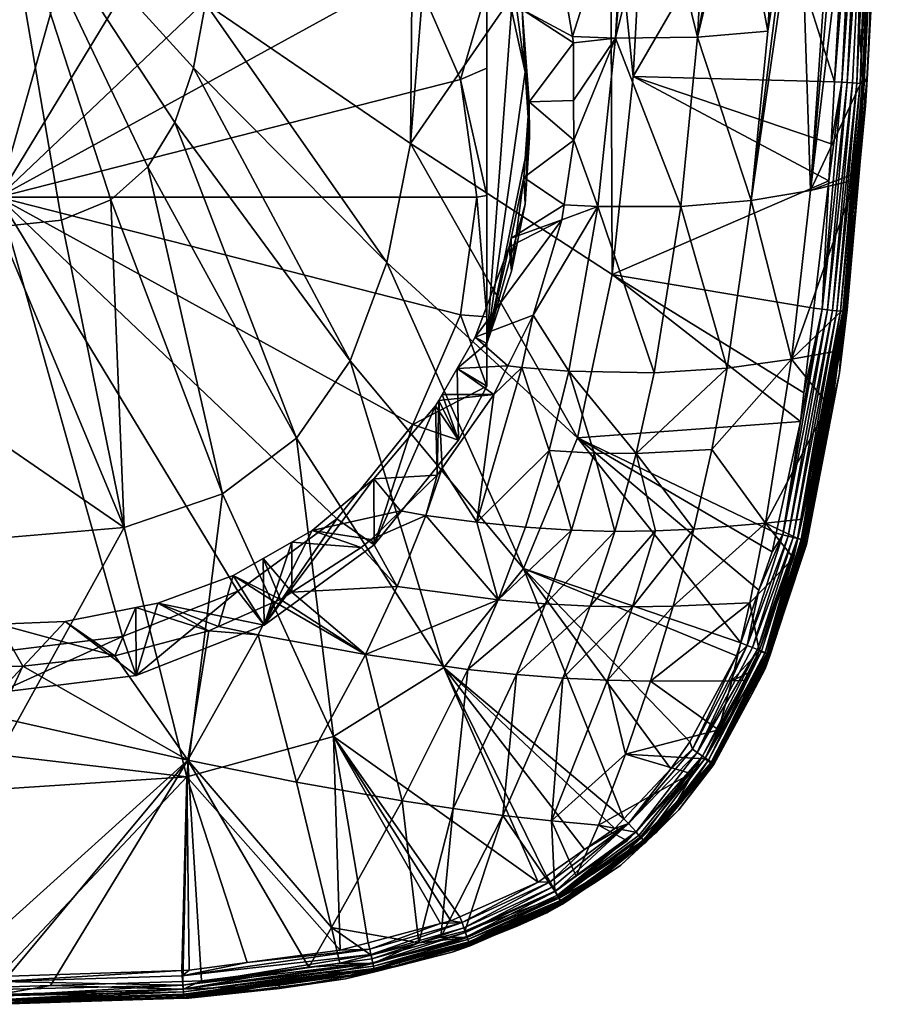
# Model space of a CAD drawing. Extents: x -0.027 to 0.149, y -0.136 to 0.027.
# Tile 4 of 256: x 0.001 to 0.02, y -0.136 to -0.114. Entities that reach past the tile are written whole.
import ezdxf

# ---------------------------------------------------------------- set-up
doc = ezdxf.new("R2010")
doc.units = 0
doc.layers.add('mesh', color=7, linetype='CONTINUOUS')

msp = doc.modelspace()

# ---------------------------------------------------------------- meshes
at = {"layer": 'mesh'}
mesh = msp.add_polyface(dxfattribs=at)
corners = [(0.010336, -0.109487, 0.116988), (0.011377, -0.109178, 0.117088), (0.010115, -0.109144, 0.116842), (0.011538, -0.109437, 0.117201), (0.010627, -0.109936, 0.117178), (0.012101, -0.110349, 0.117596), (0.010953, -0.11044, 0.117392), (0.0111, -0.108729, 0.116893), (0.009961, -0.107429, 0.116206), (0.008766, -0.106449, 0.115628), (0.007107, -0.10649, 0.11545), (0.007666, -0.106816, 0.115622), (0.008341, -0.106101, 0.115422), (0.007714, -0.105737, 0.115215), (0.00692, -0.105277, 0.114952), (0.006919, -0.10638, 0.115391), (0.006265, -0.106, 0.115189), (0.006537, -0.105055, 0.114826), (0.00592, -0.105798, 0.115082), (0.01065, -0.112071, 0.110562), (0.008753, -0.10972, 0.109798), (0.006281, -0.107916, 0.109212), (0.004111, -0.105081, 0.114771), (0.003403, -0.106782, 0.108843), (0.003393, -0.104917, 0.11472), (-0.0018, -0.10467, 0.114639), (-0.002775, -0.106782, 0.108843), (0.000314, -0.106396, 0.108718), (-0.002766, -0.104911, 0.114718), (-0.003616, -0.105123, 0.114787), (-0.002469, -0.108082, 0.108547), (-0.005061, -0.109104, 0.108878), (0.000314, -0.107734, 0.108433), (0.003096, -0.108082, 0.108547), (0.005689, -0.109104, 0.108878), (0.007915, -0.110729, 0.109406), (0.000314, -0.117958, 0.111755), (0.008754, -0.107675, 0.116097), (0.009572, -0.10711, 0.116018), (0.000328, -0.104486, 0.114598)]
mesh.append_faces([[corners[k] for k in face] for face in [(0, 1, 2, 2), (0, 3, 1, 1), (4, 3, 0, 0), (4, 5, 3, 3), (6, 5, 4, 4), (2, 7, 8, 8), (1, 7, 2, 2), (9, 10, 11, 11), (12, 10, 9, 9), (12, 13, 10, 10), (14, 15, 10, 10), (14, 16, 15, 15), (17, 18, 16, 16), (19, 2, 20, 20), (19, 0, 2, 2), (4, 0, 19, 19), (21, 15, 16, 16), (21, 10, 15, 15), (20, 10, 21, 21), (20, 11, 10, 10), (21, 22, 23, 23), (21, 18, 22, 22), (16, 18, 21, 21), (22, 24, 23, 23), (25, 26, 27, 27), (28, 29, 26, 26), (30, 26, 31, 31), (30, 27, 26, 26), (32, 27, 30, 30), (32, 23, 27, 27), (33, 23, 32, 32), (33, 21, 23, 23), (34, 21, 33, 33), (34, 20, 21, 21), (35, 20, 34, 34), (35, 19, 20, 20), (36, 34, 33, 33), (36, 32, 30, 30), (2, 8, 37, 37), (37, 38, 9, 9), (8, 38, 37, 37), (9, 11, 37, 37), (20, 2, 37, 37), (37, 11, 20, 20), (39, 27, 23, 23)]])
mesh = msp.add_polyface(dxfattribs=at)
corners = [(-0.0011, -0.118472, 0.136098), (-0.002205, -0.118013, 0.136097), (0.000314, -0.110235, 0.136318), (0.000314, -0.118621, 0.13593), (0.000314, -0.12344, 0.135708), (-0.003042, -0.117275, 0.136096), (-0.00365, -0.116279, 0.136095), (-0.002953, -0.110235, 0.136218), (-0.004336, -0.113599, 0.136094), (-0.00251, -0.125387, 0.135436), (-0.004715, -0.124627, 0.135435), (0.001727, -0.118472, 0.136098), (0.003138, -0.125387, 0.135436), (0.002833, -0.118013, 0.136097), (0.005343, -0.124627, 0.135435), (0.003669, -0.117275, 0.136096), (0.009569, -0.116752, 0.135425), (0.004963, -0.113599, 0.136094), (0.009633, -0.110235, 0.135503), (0.00904, -0.119424, 0.135427), (0.004694, -0.115046, 0.136094), (0.008214, -0.121634, 0.13543), (0.004277, -0.116278, 0.136095), (0.007009, -0.123373, 0.135433), (0.005077, -0.110236, 0.136106), (0.010321, -0.128533, 0.134327), (0.012111, -0.126304, 0.134325), (0.009623, -0.112846, 0.110094), (0.01065, -0.112071, 0.110562), (0.007915, -0.110729, 0.109406), (0.007915, -0.125187, 0.114104), (0.008753, -0.125773, 0.115014), (0.009623, -0.12307, 0.113416), (-0.002469, -0.127833, 0.114964), (0.000314, -0.128182, 0.115077), (0.000314, -0.117958, 0.111755), (0.010697, -0.120604, 0.112615), (0.005689, -0.126812, 0.114632), (0.010697, -0.115312, 0.110895), (0.011064, -0.117958, 0.111755), (0.005689, -0.109104, 0.108878), (0.003096, -0.108082, 0.108547), (0.000314, -0.107734, 0.108433), (0.00522, -0.110236, 0.136087)]
mesh.append_faces([[corners[k] for k in face] for face in [(0, 1, 2, 2), (0, 3, 4, 4), (0, 2, 3, 3), (2, 1, 5, 5), (2, 5, 6, 6), (7, 2, 8, 8), (9, 0, 4, 4), (10, 0, 9, 9), (10, 1, 0, 0), (11, 3, 2, 2), (12, 13, 14, 14), (12, 11, 13, 13), (12, 3, 11, 11), (12, 4, 3, 3), (11, 2, 13, 13), (13, 15, 14, 14), (13, 2, 15, 15), (16, 17, 18, 18), (19, 17, 16, 16), (19, 20, 17, 17), (21, 20, 19, 19), (22, 21, 23, 23), (22, 20, 21, 21), (2, 20, 22, 22), (20, 2, 17, 17), (17, 2, 24, 24), (15, 23, 14, 14), (15, 22, 23, 23), (2, 22, 15, 15), (21, 25, 23, 23), (19, 26, 21, 21), (27, 28, 29, 29), (30, 31, 32, 32), (33, 34, 35, 35), (35, 32, 36, 36), (35, 30, 32, 32), (37, 30, 35, 35), (35, 38, 27, 27), (35, 39, 38, 38), (36, 39, 35, 35), (35, 29, 40, 40), (27, 29, 35, 35), (41, 42, 35, 35), (18, 17, 43, 43), (17, 24, 43, 43)]])
mesh = msp.add_polyface(dxfattribs=at)
corners = [(0.00904, -0.119424, 0.135427), (0.013329, -0.123369, 0.13432), (0.012111, -0.126304, 0.134325), (0.009569, -0.116752, 0.135425), (0.010622, -0.121806, 0.11917), (0.011763, -0.121752, 0.119195), (0.011028, -0.121103, 0.119094), (0.011708, -0.112206, 0.117965), (0.01226, -0.110684, 0.117718), (0.010953, -0.11044, 0.117392), (0.011289, -0.112323, 0.11392), (0.01065, -0.112071, 0.110562), (0.011289, -0.113286, 0.110957), (0.010627, -0.109936, 0.117178), (0.01065, -0.123422, 0.11425), (0.010205, -0.122527, 0.119248), (0.010282, -0.122394, 0.119234), (0.010134, -0.12265, 0.119261), (0.008753, -0.125773, 0.115014), (0.011289, -0.122207, 0.113855), (0.011289, -0.121244, 0.116818), (0.01179, -0.11907, 0.118935), (0.011064, -0.117958, 0.111755), (0.011289, -0.117918, 0.111879), (0.010697, -0.115312, 0.110895), (0.011289, -0.120645, 0.113), (0.010697, -0.120604, 0.112615), (0.009623, -0.12307, 0.113416), (0.009623, -0.112846, 0.110094), (0.011289, -0.115052, 0.111183), (0.011842, -0.113747, 0.114719), (0.011842, -0.119623, 0.116628), (0.012147, -0.118112, 0.116322), (0.012072, -0.121789, 0.119339), (0.011448, -0.122392, 0.119243), (0.011061, -0.125263, 0.120376), (0.010282, -0.124049, 0.119461), (0.014069, -0.110237, 0.134527), (0.010098, -0.110235, 0.135401), (0.009633, -0.110235, 0.135503), (0.010169, -0.124206, 0.119482), (0.008747, -0.124291, 0.119552)]
mesh.append_faces([[corners[k] for k in face] for face in [(0, 1, 2, 2), (3, 1, 0, 0), (4, 5, 6, 6), (7, 8, 9, 9), (9, 10, 7, 7), (10, 11, 12, 12), (10, 13, 11, 11), (9, 13, 10, 10), (14, 15, 16, 16), (14, 17, 15, 15), (18, 17, 14, 14), (4, 14, 16, 16), (4, 19, 14, 14), (20, 19, 4, 4), (20, 6, 21, 21), (4, 6, 20, 20), (22, 23, 24, 24), (22, 25, 23, 23), (26, 25, 22, 22), (26, 19, 25, 25), (27, 19, 26, 26), (28, 12, 11, 11), (24, 12, 28, 28), (24, 29, 12, 12), (23, 29, 24, 24), (27, 14, 19, 19), (27, 18, 14, 14), (10, 12, 29, 29), (25, 19, 20, 20), (10, 25, 20, 20), (10, 23, 25, 25), (29, 23, 10, 10), (30, 10, 20, 20), (31, 32, 20, 20), (33, 34, 35, 35), (35, 34, 36, 36), (37, 3, 38, 38), (3, 39, 38, 38), (40, 15, 17, 17), (41, 40, 17, 17), (4, 34, 5, 5), (16, 34, 4, 4), (15, 34, 16, 16), (15, 36, 34, 34), (40, 36, 15, 15), (18, 41, 17, 17)]])
mesh = msp.add_polyface(dxfattribs=at)
corners = [(0.014181, -0.114382, 0.119321), (0.01321, -0.114347, 0.118583), (0.013234, -0.114488, 0.118609), (0.018187, -0.110499, 0.123355), (0.017226, -0.118033, 0.123133), (0.018323, -0.110491, 0.123538), (0.017607, -0.114221, 0.122937), (0.017818, -0.110523, 0.122858), (0.016023, -0.114362, 0.120991), (0.016226, -0.110603, 0.120974), (0.015108, -0.11064, 0.119889), (0.016722, -0.110586, 0.121456), (0.016919, -0.11058, 0.121647), (0.014389, -0.110651, 0.119341), (0.0145, -0.110649, 0.119425), (0.013239, -0.115786, 0.118757), (0.013242, -0.116671, 0.118858), (0.015648, -0.118165, 0.121164), (0.013784, -0.118165, 0.119501), (0.019104, -0.11536, 0.132814), (0.019024, -0.116759, 0.132814), (0.014574, -0.11524, 0.134314), (0.017474, -0.110242, 0.133503), (0.018976, -0.117589, 0.132814), (0.014069, -0.110237, 0.134527), (0.014106, -0.119694, 0.134317), (0.009569, -0.116752, 0.135425), (0.012081, -0.113733, 0.118313), (0.011708, -0.112206, 0.117965), (0.012408, -0.111111, 0.117841), (0.01226, -0.110684, 0.117718), (0.012147, -0.115149, 0.115359), (0.012249, -0.116612, 0.115896), (0.011289, -0.112323, 0.11392), (0.011842, -0.113747, 0.114719), (0.011289, -0.121244, 0.116818), (0.012906, -0.112546, 0.118251), (0.01243, -0.110682, 0.117848), (0.014847, -0.110238, 0.134293), (0.012242, -0.115816, 0.118631), (0.01182, -0.112664, 0.118069), (0.012147, -0.118112, 0.116322)]
mesh.append_faces([[corners[k] for k in face] for face in [(0, 1, 2, 2), (3, 4, 5, 5), (3, 6, 4, 4), (7, 6, 3, 3), (8, 9, 10, 10), (8, 11, 9, 9), (12, 11, 8, 8), (0, 13, 1, 1), (0, 14, 13, 13), (10, 14, 0, 0), (0, 15, 16, 16), (2, 15, 0, 0), (0, 8, 10, 10), (0, 17, 8, 8), (18, 17, 0, 0), (6, 8, 4, 4), (6, 12, 8, 8), (7, 12, 6, 6), (19, 20, 21, 21), (22, 19, 21, 21), (23, 21, 20, 20), (24, 25, 26, 26), (24, 21, 25, 25), (1, 27, 2, 2), (28, 29, 30, 30), (27, 31, 32, 32), (28, 33, 34, 34), (34, 35, 31, 31), (13, 36, 1, 1), (37, 36, 13, 13), (37, 29, 36, 36), (22, 21, 38, 38), (38, 21, 24, 24), (15, 39, 16, 16), (2, 39, 15, 15), (2, 27, 39, 39), (1, 36, 27, 27), (36, 40, 27, 27), (36, 28, 40, 40), (36, 29, 28, 28), (40, 31, 27, 27), (40, 34, 31, 31), (28, 34, 40, 40), (32, 39, 27, 27), (41, 39, 32, 32)]])
mesh = msp.add_polyface(dxfattribs=at)
corners = [(0.019734, -0.1154, 0.131892), (0.019802, -0.115904, 0.127744), (0.01963, -0.117142, 0.131891), (0.019834, -0.115313, 0.12774), (0.019769, -0.115402, 0.132035), (0.019557, -0.118359, 0.131891), (0.019024, -0.116759, 0.132814), (0.019104, -0.11536, 0.132814), (0.019267, -0.115371, 0.132754), (0.018976, -0.117589, 0.132814), (0.019391, -0.115379, 0.132672), (0.018823, -0.120475, 0.132755), (0.019504, -0.115386, 0.132571), (0.018947, -0.12049, 0.132674), (0.019601, -0.115392, 0.132452), (0.01906, -0.120503, 0.132572), (0.019679, -0.115397, 0.13232), (0.019158, -0.120514, 0.132453), (0.019735, -0.1154, 0.132179), (0.019236, -0.120523, 0.13232), (0.019292, -0.120529, 0.132179), (0.019826, -0.115313, 0.127523), (0.01968, -0.117151, 0.127755), (0.018561, -0.117803, 0.125347), (0.019072, -0.110409, 0.12505), (0.018323, -0.110491, 0.123538), (0.019213, -0.110393, 0.125335), (0.019456, -0.110367, 0.125825), (0.017226, -0.118033, 0.123133), (0.020043, -0.110271, 0.131894), (0.02011, -0.110273, 0.127703), (0.020026, -0.11027, 0.13203), (0.019398, -0.110241, 0.132814), (0.01952, -0.110246, 0.13275), (0.019645, -0.110252, 0.132671), (0.01976, -0.110257, 0.132569), (0.019855, -0.110261, 0.132448), (0.019938, -0.110265, 0.132319), (0.019991, -0.110268, 0.132175), (0.01973, -0.11531, 0.12732), (0.020089, -0.110272, 0.12752), (0.020049, -0.11027, 0.127342), (0.019365, -0.120487, 0.127527), (0.019597, -0.11741, 0.127311), (0.017474, -0.110242, 0.133503)]
mesh.append_faces([[corners[k] for k in face] for face in [(0, 1, 2, 2), (0, 3, 1, 1), (2, 4, 0, 0), (2, 5, 4, 4), (6, 7, 8, 8), (8, 9, 6, 6), (10, 11, 8, 8), (12, 13, 10, 10), (14, 15, 12, 12), (16, 17, 14, 14), (18, 19, 16, 16), (4, 20, 18, 18), (1, 21, 22, 22), (1, 3, 21, 21), (23, 24, 25, 25), (26, 23, 27, 27), (26, 24, 23, 23), (28, 23, 25, 25), (29, 3, 0, 0), (29, 30, 3, 3), (0, 31, 29, 29), (0, 4, 31, 31), (7, 32, 33, 33), (33, 8, 7, 7), (10, 34, 35, 35), (8, 34, 10, 10), (33, 34, 8, 8), (35, 12, 10, 10), (35, 14, 12, 12), (36, 14, 35, 35), (36, 16, 14, 14), (37, 16, 36, 36), (37, 18, 16, 16), (38, 18, 37, 37), (18, 31, 4, 4), (18, 38, 31, 31), (39, 40, 41, 41), (21, 40, 39, 39), (3, 40, 21, 21), (3, 30, 40, 40), (39, 42, 21, 21), (27, 39, 41, 41), (27, 23, 39, 39), (23, 43, 39, 39), (32, 7, 44, 44)]])
mesh = msp.add_polyface(dxfattribs=at)
corners = [(0.018823, -0.120475, 0.132755), (0.017939, -0.125549, 0.132759), (0.018337, -0.122999, 0.132816), (0.013242, -0.116671, 0.118858), (0.013027, -0.11813, 0.118963), (0.013784, -0.118165, 0.119501), (0.014181, -0.114382, 0.119321), (0.015051, -0.121906, 0.121582), (0.015648, -0.118165, 0.121164), (0.013128, -0.121867, 0.120003), (0.013701, -0.123709, 0.121127), (0.012685, -0.123655, 0.120415), (0.014647, -0.123719, 0.121934), (0.016693, -0.121799, 0.123496), (0.017226, -0.118033, 0.123133), (0.016023, -0.114362, 0.120991), (0.017551, -0.125288, 0.126129), (0.018138, -0.1216, 0.125629), (0.016344, -0.123633, 0.123789), (0.018561, -0.117803, 0.125347), (0.012072, -0.121789, 0.119339), (0.012977, -0.118467, 0.118987), (0.018976, -0.117589, 0.132814), (0.014106, -0.119694, 0.134317), (0.014574, -0.11524, 0.134314), (0.018638, -0.120454, 0.132815), (0.013329, -0.123369, 0.13432), (0.018413, -0.122358, 0.132816), (0.009569, -0.116752, 0.135425), (0.01179, -0.11907, 0.118935), (0.011028, -0.121103, 0.119094), (0.011831, -0.118876, 0.11892), (0.012118, -0.117517, 0.11881), (0.011289, -0.121244, 0.116818), (0.011842, -0.119623, 0.116628), (0.012147, -0.118112, 0.116322), (0.012249, -0.116612, 0.115896), (0.012147, -0.115149, 0.115359), (0.011763, -0.121752, 0.119195), (0.011448, -0.122392, 0.119243), (0.012327, -0.120606, 0.119109), (0.012242, -0.115816, 0.118631)]
mesh.append_faces([[corners[k] for k in face] for face in [(0, 1, 2, 2), (3, 4, 5, 5), (6, 3, 5, 5), (5, 7, 8, 8), (9, 7, 5, 5), (10, 9, 11, 11), (12, 9, 10, 10), (12, 7, 9, 9), (13, 7, 12, 12), (13, 8, 7, 7), (14, 8, 13, 13), (14, 15, 8, 8), (16, 17, 18, 18), (14, 17, 19, 19), (13, 17, 14, 14), (13, 18, 17, 17), (12, 18, 13, 13), (9, 20, 11, 11), (4, 21, 5, 5), (22, 23, 24, 24), (25, 23, 22, 22), (23, 2, 26, 26), (23, 27, 2, 2), (25, 27, 23, 23), (28, 23, 26, 26), (21, 29, 30, 30), (21, 31, 29, 29), (4, 31, 21, 21), (4, 32, 31, 31), (3, 32, 4, 4), (33, 29, 34, 34), (34, 32, 35, 35), (34, 31, 32, 32), (29, 31, 34, 34), (33, 36, 37, 37), (33, 35, 36, 36), (20, 38, 39, 39), (40, 38, 20, 20), (9, 40, 20, 20), (5, 40, 9, 9), (5, 21, 40, 40), (30, 40, 21, 21), (30, 38, 40, 40), (3, 41, 32, 32), (35, 32, 41, 41)]])
mesh = msp.add_polyface(dxfattribs=at)
corners = [(0.019033, -0.122755, 0.131889), (0.019049, -0.122768, 0.127812), (0.019019, -0.122876, 0.131889), (0.019213, -0.121909, 0.127798), (0.019298, -0.12053, 0.13189), (0.019353, -0.120484, 0.127785), (0.019557, -0.118359, 0.131891), (0.01968, -0.117151, 0.127755), (0.01963, -0.117142, 0.131891), (0.019802, -0.115904, 0.127744), (0.019326, -0.120533, 0.132033), (0.018823, -0.120475, 0.132755), (0.018638, -0.120454, 0.132815), (0.018976, -0.117589, 0.132814), (0.018413, -0.122358, 0.132816), (0.019267, -0.115371, 0.132754), (0.019391, -0.115379, 0.132672), (0.018947, -0.12049, 0.132674), (0.019504, -0.115386, 0.132571), (0.01906, -0.120503, 0.132572), (0.019601, -0.115392, 0.132452), (0.019158, -0.120514, 0.132453), (0.019679, -0.115397, 0.13232), (0.019236, -0.120523, 0.13232), (0.019735, -0.1154, 0.132179), (0.019292, -0.120529, 0.132179), (0.019769, -0.115402, 0.132035), (0.018337, -0.122999, 0.132816), (0.017939, -0.125549, 0.132759), (0.018062, -0.12558, 0.132678), (0.018175, -0.125609, 0.132576), (0.018273, -0.125633, 0.132456), (0.018351, -0.125653, 0.132322), (0.018407, -0.125667, 0.132179), (0.018441, -0.125675, 0.132032), (0.018488, -0.125676, 0.127701), (0.019389, -0.120488, 0.127657), (0.019826, -0.115313, 0.127523), (0.018561, -0.117803, 0.125347), (0.019578, -0.117568, 0.12731), (0.019597, -0.11741, 0.127311), (0.018138, -0.1216, 0.125629), (0.018958, -0.122626, 0.127271), (0.019105, -0.121424, 0.12728), (0.01973, -0.11531, 0.12732), (0.019299, -0.120481, 0.127341), (0.019365, -0.120487, 0.127527), (0.018386, -0.125656, 0.127384), (0.018279, -0.125632, 0.127248)]
mesh.append_faces([[corners[k] for k in face] for face in [(0, 1, 2, 2), (0, 3, 1, 1), (4, 3, 0, 0), (4, 5, 3, 3), (6, 5, 4, 4), (6, 7, 5, 5), (8, 7, 6, 6), (8, 9, 7, 7), (10, 4, 0, 0), (11, 12, 13, 13), (11, 14, 12, 12), (15, 11, 13, 13), (16, 17, 11, 11), (18, 19, 17, 17), (20, 21, 19, 19), (22, 23, 21, 21), (24, 25, 23, 23), (26, 10, 25, 25), (6, 10, 26, 26), (6, 4, 10, 10), (11, 27, 14, 14), (17, 28, 11, 11), (19, 29, 17, 17), (21, 30, 19, 19), (23, 31, 21, 21), (25, 32, 23, 23), (10, 33, 25, 25), (0, 34, 10, 10), (35, 1, 3, 3), (7, 36, 5, 5), (7, 37, 36, 36), (36, 3, 5, 5), (36, 35, 3, 3), (38, 39, 40, 40), (41, 39, 38, 38), (42, 43, 41, 41), (44, 39, 45, 45), (44, 40, 39, 39), (45, 43, 42, 42), (37, 46, 36, 36), (44, 45, 46, 46), (46, 35, 36, 36), (45, 47, 46, 46), (42, 48, 45, 45), (41, 45, 39, 39), (43, 45, 41, 41)]])
mesh = msp.add_polyface(dxfattribs=at)
corners = [(-0.00251, -0.125387, 0.135436), (0.000314, -0.125627, 0.135343), (0.000314, -0.130492, 0.13453), (-0.000692, -0.135477, 0.132788), (0.000314, -0.131266, 0.13426), (0.000314, -0.135483, 0.132788), (-0.003917, -0.130993, 0.134326), (-0.003804, -0.135307, 0.132789), (0.000314, -0.12344, 0.135708), (-0.000508, -0.135718, 0.127213), (0.000314, -0.135722, 0.127214), (0.000314, -0.134455, 0.126187), (-0.003939, -0.130617, 0.122954), (-0.003824, -0.135567, 0.127212), (-0.000842, -0.135703, 0.127213), (0.004567, -0.130617, 0.122954), (0.002928, -0.128273, 0.120913), (0.000857, -0.1285, 0.121054), (0.001476, -0.135684, 0.127213), (0.004544, -0.130993, 0.134326), (0.004434, -0.135346, 0.132787), (0.003138, -0.125387, 0.135436), (-0.00007, -0.128505, 0.121057), (-0.002192, -0.127343, 0.120633), (-0.002218, -0.128287, 0.120922), (-0.00009, -0.127574, 0.120759), (0.003395, -0.127185, 0.120554), (0.001809, -0.127497, 0.120716), (-0.002775, -0.128711, 0.115968), (0.003403, -0.128711, 0.115968), (0.000314, -0.129097, 0.116094), (0.003894, -0.127087, 0.120504), (0.003096, -0.127833, 0.114964), (0.000314, -0.128182, 0.115077), (-0.002469, -0.127833, 0.114964), (0.000314, -0.117958, 0.111755), (0.000314, -0.129658, 0.12205), (0.000311, -0.12851, 0.12106), (0.000312, -0.127558, 0.12075)]
mesh.append_faces([[corners[k] for k in face] for face in [(0, 1, 2, 2), (3, 4, 5, 5), (3, 6, 4, 4), (7, 6, 3, 3), (6, 2, 4, 4), (6, 0, 2, 2), (0, 8, 1, 1), (9, 10, 11, 11), (12, 13, 14, 14), (15, 16, 17, 17), (15, 10, 18, 18), (15, 11, 10, 10), (19, 4, 2, 2), (19, 5, 4, 4), (20, 5, 19, 19), (1, 8, 21, 21), (21, 2, 1, 1), (21, 19, 2, 2), (22, 23, 24, 24), (22, 25, 23, 23), (16, 26, 27, 27), (28, 23, 25, 25), (27, 29, 30, 30), (26, 29, 27, 27), (31, 29, 26, 26), (32, 30, 29, 29), (33, 30, 32, 32), (33, 28, 30, 30), (34, 28, 33, 33), (35, 33, 32, 32), (36, 22, 24, 24), (37, 22, 36, 36), (36, 9, 11, 11), (36, 14, 9, 9), (12, 14, 36, 36), (15, 36, 11, 11), (17, 36, 15, 15), (37, 36, 17, 17), (37, 25, 22, 22), (37, 38, 25, 25), (17, 38, 37, 37), (17, 16, 38, 38), (16, 27, 38, 38), (28, 25, 38, 38), (38, 30, 28, 28), (27, 30, 38, 38)]])
mesh = msp.add_polyface(dxfattribs=at)
corners = [(0.00992, -0.125111, 0.119865), (0.009347, -0.12501, 0.119668), (0.00869, -0.125653, 0.119816), (0.011061, -0.125263, 0.120376), (0.010282, -0.124049, 0.119461), (0.009274, -0.126714, 0.120637), (0.008465, -0.125832, 0.11987), (0.006906, -0.126835, 0.120228), (0.00615, -0.127795, 0.120795), (0.005255, -0.127612, 0.120565), (0.005039, -0.127706, 0.120608), (0.006516, -0.127059, 0.120314), (0.008562, -0.128239, 0.121539), (0.006649, -0.127, 0.120288), (0.011542, -0.127014, 0.121664), (0.010863, -0.128575, 0.122494), (0.012603, -0.127103, 0.122298), (0.012155, -0.125377, 0.120963), (0.005343, -0.124627, 0.135435), (0.004544, -0.130993, 0.134326), (0.003138, -0.125387, 0.135436), (0.007009, -0.123373, 0.135433), (0.00784, -0.130085, 0.134327), (0.008214, -0.121634, 0.13543), (0.012111, -0.126304, 0.134325), (0.010321, -0.128533, 0.134327), (0.003894, -0.127087, 0.120504), (0.003395, -0.127185, 0.120554), (0.005586, -0.126464, 0.120227), (0.007359, -0.125454, 0.119861), (0.006907, -0.125711, 0.119954), (0.006259, -0.12608, 0.120088), (0.006281, -0.127577, 0.1156), (0.007915, -0.125187, 0.114104), (0.008753, -0.125773, 0.115014), (0.005689, -0.126812, 0.114632), (0.003403, -0.128711, 0.115968), (0.003096, -0.127833, 0.114964), (0.000314, -0.117958, 0.111755), (0.010169, -0.124206, 0.119482), (0.008747, -0.124291, 0.119552)]
mesh.append_faces([[corners[k] for k in face] for face in [(0, 1, 2, 2), (3, 4, 0, 0), (5, 6, 7, 7), (8, 9, 10, 10), (8, 11, 9, 9), (12, 11, 8, 8), (12, 13, 11, 11), (7, 13, 12, 12), (5, 2, 6, 6), (5, 0, 2, 2), (14, 0, 5, 5), (14, 3, 0, 0), (12, 5, 7, 7), (12, 14, 5, 5), (15, 16, 14, 14), (17, 3, 14, 14), (18, 19, 20, 20), (21, 22, 18, 18), (23, 24, 25, 25), (10, 26, 27, 27), (9, 26, 10, 10), (9, 28, 26, 26), (29, 2, 1, 1), (29, 6, 2, 2), (30, 6, 29, 29), (30, 7, 6, 6), (31, 7, 30, 30), (31, 13, 7, 7), (28, 13, 31, 31), (28, 11, 13, 13), (9, 11, 28, 28), (28, 32, 26, 26), (32, 30, 29, 29), (32, 31, 30, 30), (28, 31, 32, 32), (33, 32, 34, 34), (35, 32, 33, 33), (35, 36, 32, 32), (37, 36, 35, 35), (38, 37, 35, 35), (0, 39, 1, 1), (0, 4, 39, 39), (29, 1, 40, 40), (1, 39, 40, 40), (32, 40, 34, 34), (32, 29, 40, 40)]])
mesh = msp.add_polyface(dxfattribs=at)
corners = [(0.018327, -0.126156, 0.131887), (0.01798, -0.127258, 0.127885), (0.017955, -0.127233, 0.131886), (0.018441, -0.125675, 0.132032), (0.018429, -0.125673, 0.131887), (0.019019, -0.122876, 0.131889), (0.017939, -0.125549, 0.132759), (0.017791, -0.125513, 0.132818), (0.018337, -0.122999, 0.132816), (0.0177, -0.125929, 0.132818), (0.018062, -0.12558, 0.132678), (0.017139, -0.128036, 0.132762), (0.018175, -0.125609, 0.132576), (0.01726, -0.128084, 0.132681), (0.018273, -0.125633, 0.132456), (0.01737, -0.128128, 0.13258), (0.018351, -0.125653, 0.132322), (0.017541, -0.128197, 0.132324), (0.017596, -0.128219, 0.13218), (0.018407, -0.125667, 0.132179), (0.017629, -0.128232, 0.132031), (0.018947, -0.12049, 0.132674), (0.01906, -0.120503, 0.132572), (0.019158, -0.120514, 0.132453), (0.019236, -0.120523, 0.13232), (0.019292, -0.120529, 0.132179), (0.019326, -0.120533, 0.132033), (0.019033, -0.122755, 0.131889), (0.017551, -0.125288, 0.126129), (0.018377, -0.125199, 0.127251), (0.018958, -0.122626, 0.127271), (0.018138, -0.1216, 0.125629), (0.017197, -0.127078, 0.126474), (0.018181, -0.12607, 0.127244), (0.017653, -0.128245, 0.127902), (0.018476, -0.125765, 0.12786), (0.019049, -0.122768, 0.127812), (0.018488, -0.125676, 0.127701), (0.017412, -0.12816, 0.127231), (0.018279, -0.125632, 0.127248), (0.017584, -0.128223, 0.127459), (0.018386, -0.125656, 0.127384), (0.01845, -0.125669, 0.127538), (0.017646, -0.128245, 0.127635), (0.019365, -0.120487, 0.127527), (0.019299, -0.120481, 0.127341)]
mesh.append_faces([[corners[k] for k in face] for face in [(0, 1, 2, 2), (3, 4, 0, 0), (3, 5, 4, 4), (6, 7, 8, 8), (6, 9, 7, 7), (10, 11, 6, 6), (12, 13, 10, 10), (14, 15, 12, 12), (16, 17, 14, 14), (16, 18, 17, 17), (19, 18, 16, 16), (19, 20, 18, 18), (3, 20, 19, 19), (3, 2, 20, 20), (0, 2, 3, 3), (21, 10, 6, 6), (22, 12, 10, 10), (23, 14, 12, 12), (24, 16, 14, 14), (25, 19, 16, 16), (26, 3, 19, 19), (27, 5, 3, 3), (28, 29, 30, 30), (30, 31, 28, 28), (28, 32, 33, 33), (2, 1, 34, 34), (0, 35, 1, 1), (4, 35, 0, 0), (5, 35, 4, 4), (5, 36, 35, 35), (1, 35, 37, 37), (37, 35, 36, 36), (38, 39, 33, 33), (40, 41, 39, 39), (40, 42, 41, 41), (43, 42, 40, 40), (43, 37, 42, 42), (43, 1, 37, 37), (44, 42, 37, 37), (44, 41, 42, 42), (45, 39, 41, 41), (30, 29, 39, 39), (32, 38, 33, 33), (28, 39, 29, 29), (33, 39, 28, 28)]])
mesh = msp.add_polyface(dxfattribs=at)
corners = [(0.017955, -0.127233, 0.131886), (0.017611, -0.128227, 0.131886), (0.017629, -0.128232, 0.132031), (0.017139, -0.128036, 0.132762), (0.016995, -0.127979, 0.13282), (0.017404, -0.12679, 0.132819), (0.016896, -0.128268, 0.13282), (0.017939, -0.125549, 0.132759), (0.0177, -0.125929, 0.132818), (0.018062, -0.12558, 0.132678), (0.01726, -0.128084, 0.132681), (0.018175, -0.125609, 0.132576), (0.01737, -0.128128, 0.13258), (0.018273, -0.125633, 0.132456), (0.017465, -0.128166, 0.132459), (0.017541, -0.128197, 0.132324), (0.012685, -0.123655, 0.120415), (0.012155, -0.125377, 0.120963), (0.013192, -0.125446, 0.12164), (0.014164, -0.125472, 0.122409), (0.013701, -0.123709, 0.121127), (0.014647, -0.123719, 0.121934), (0.015076, -0.12546, 0.12326), (0.017551, -0.125288, 0.126129), (0.016344, -0.123633, 0.123789), (0.015937, -0.12542, 0.124174), (0.011953, -0.128689, 0.123077), (0.01361, -0.127152, 0.123015), (0.012603, -0.127103, 0.122298), (0.012998, -0.128768, 0.12373), (0.014565, -0.127166, 0.123805), (0.014001, -0.128816, 0.124447), (0.015475, -0.127154, 0.124654), (0.014964, -0.128839, 0.125221), (0.017197, -0.127078, 0.126474), (0.011542, -0.127014, 0.121664), (0.011061, -0.125263, 0.120376), (0.012072, -0.121789, 0.119339), (0.013329, -0.123369, 0.13432), (0.017791, -0.125513, 0.132818), (0.018337, -0.122999, 0.132816), (0.012111, -0.126304, 0.134325), (0.017653, -0.128245, 0.127902), (0.017584, -0.128223, 0.127459), (0.018279, -0.125632, 0.127248), (0.017412, -0.12816, 0.127231), (0.01798, -0.127258, 0.127885), (0.017646, -0.128245, 0.127635), (0.016798, -0.128829, 0.126889)]
mesh.append_faces([[corners[k] for k in face] for face in [(0, 1, 2, 2), (3, 4, 5, 5), (3, 6, 4, 4), (7, 5, 8, 8), (7, 3, 5, 5), (9, 10, 3, 3), (11, 12, 10, 10), (13, 14, 12, 12), (13, 15, 14, 14), (16, 17, 18, 18), (19, 20, 18, 18), (19, 21, 20, 20), (22, 21, 19, 19), (20, 16, 18, 18), (23, 24, 25, 25), (21, 25, 24, 24), (22, 25, 21, 21), (26, 27, 28, 28), (29, 27, 26, 26), (29, 30, 27, 27), (31, 30, 29, 29), (31, 32, 30, 30), (33, 34, 32, 32), (23, 32, 34, 34), (25, 32, 23, 23), (25, 30, 32, 32), (22, 30, 25, 25), (22, 27, 30, 30), (19, 27, 22, 22), (19, 28, 27, 27), (18, 28, 19, 19), (18, 35, 28, 28), (17, 35, 18, 18), (16, 36, 17, 17), (16, 37, 36, 36), (38, 39, 8, 8), (38, 40, 39, 39), (41, 4, 6, 6), (38, 4, 41, 41), (38, 5, 4, 4), (8, 5, 38, 38), (0, 42, 1, 1), (43, 44, 45, 45), (42, 46, 47, 47), (48, 45, 34, 34)]])
mesh = msp.add_polyface(dxfattribs=at)
corners = [(0.004567, -0.130617, 0.122954), (0.001476, -0.135684, 0.127213), (0.004453, -0.135589, 0.127211), (0.007289, -0.135269, 0.127212), (0.007797, -0.134378, 0.126529), (0.004871, -0.135575, 0.127211), (0.007011, -0.131111, 0.123614), (0.009381, -0.131531, 0.124419), (0.00976, -0.134726, 0.127213), (0.010529, -0.131706, 0.124889), (0.010256, -0.134599, 0.127213), (0.011648, -0.131856, 0.125406), (0.010863, -0.128575, 0.122494), (0.011542, -0.127014, 0.121664), (0.008562, -0.128239, 0.121539), (0.011953, -0.128689, 0.123077), (0.012603, -0.127103, 0.122298), (0.00615, -0.127795, 0.120795), (0.005039, -0.127706, 0.120608), (0.002928, -0.128273, 0.120913), (0.010475, -0.134229, 0.132805), (0.010247, -0.13429, 0.132804), (0.00784, -0.130085, 0.134327), (0.010683, -0.134137, 0.132806), (0.012441, -0.133359, 0.132812), (0.010321, -0.128533, 0.134327), (0.007988, -0.134889, 0.132797), (0.004544, -0.130993, 0.134326), (0.008623, -0.134721, 0.132799), (0.004597, -0.13534, 0.132787), (0.004434, -0.135346, 0.132787), (0.0059, -0.135167, 0.132791), (0.005343, -0.124627, 0.135435), (0.007009, -0.123373, 0.135433), (0.01073, -0.134269, 0.132751), (0.012708, -0.133354, 0.132759), (0.01077, -0.134383, 0.132669), (0.01277, -0.133464, 0.132679), (0.010807, -0.134488, 0.132568), (0.012827, -0.133565, 0.132577), (0.010838, -0.134578, 0.13245), (0.008656, -0.134868, 0.132742), (0.003395, -0.127185, 0.120554), (0.003894, -0.127087, 0.120504), (0.006281, -0.127577, 0.1156), (0.003403, -0.128711, 0.115968), (0.010796, -0.134461, 0.127213), (0.010847, -0.134603, 0.127368), (0.012891, -0.133688, 0.127368), (0.010886, -0.134711, 0.127562)]
mesh.append_faces([[corners[k] for k in face] for face in [(0, 1, 2, 2), (0, 3, 4, 4), (0, 5, 3, 3), (2, 5, 0, 0), (4, 6, 0, 0), (4, 7, 6, 6), (8, 7, 4, 4), (8, 9, 7, 7), (10, 9, 8, 8), (10, 11, 9, 9), (12, 13, 14, 14), (15, 16, 12, 12), (15, 9, 11, 11), (12, 9, 15, 15), (12, 7, 9, 9), (14, 7, 12, 12), (14, 6, 7, 7), (17, 6, 14, 14), (17, 0, 6, 6), (18, 0, 17, 17), (18, 19, 0, 0), (20, 21, 22, 22), (22, 23, 20, 20), (22, 24, 23, 23), (25, 24, 22, 22), (22, 26, 27, 27), (22, 28, 26, 26), (21, 28, 22, 22), (27, 29, 30, 30), (27, 31, 29, 29), (26, 31, 27, 27), (32, 22, 27, 27), (33, 25, 22, 22), (34, 23, 24, 24), (34, 20, 23, 23), (21, 20, 34, 34), (35, 36, 34, 34), (37, 38, 36, 36), (39, 40, 38, 38), (41, 21, 34, 34), (18, 42, 19, 19), (43, 44, 45, 45), (46, 11, 10, 10), (47, 48, 46, 46), (49, 48, 47, 47)]])
mesh = msp.add_polyface(dxfattribs=at)
corners = [(0.016375, -0.130695, 0.129942), (0.015102, -0.132234, 0.129939), (0.015615, -0.131568, 0.131885), (0.015602, -0.131736, 0.127955), (0.012738, -0.13198, 0.125974), (0.013798, -0.132079, 0.126592), (0.014406, -0.13048, 0.125865), (0.015874, -0.130917, 0.127219), (0.014964, -0.128839, 0.125221), (0.015475, -0.127154, 0.124654), (0.014001, -0.128816, 0.124447), (0.016495, -0.129931, 0.127223), (0.012998, -0.128768, 0.12373), (0.011648, -0.131856, 0.125406), (0.011953, -0.128689, 0.123077), (0.010321, -0.128533, 0.134327), (0.014162, -0.13215, 0.13282), (0.013483, -0.132627, 0.132817), (0.014369, -0.131931, 0.13282), (0.012111, -0.126304, 0.134325), (0.015421, -0.130814, 0.132821), (0.012632, -0.133225, 0.132813), (0.015571, -0.131529, 0.132328), (0.015616, -0.131568, 0.132182), (0.014807, -0.132405, 0.132182), (0.015644, -0.131592, 0.132033), (0.014831, -0.132431, 0.132033), (0.015081, -0.132207, 0.131886), (0.01619, -0.130588, 0.127293), (0.014627, -0.132231, 0.127216), (0.016896, -0.128268, 0.13282), (0.01585, -0.1302, 0.132821), (0.014472, -0.132041, 0.132765), (0.016268, -0.130615, 0.132324), (0.016344, -0.130666, 0.13203), (0.015907, -0.130371, 0.132757), (0.014641, -0.132224, 0.132583), (0.016138, -0.130527, 0.132556), (0.014711, -0.1323, 0.132463), (0.016015, -0.130444, 0.13268), (0.014767, -0.132361, 0.132327), (0.014845, -0.132457, 0.127963), (0.016389, -0.130713, 0.127942), (0.014809, -0.132422, 0.127555), (0.016324, -0.130676, 0.127551), (0.014736, -0.132346, 0.127369), (0.014853, -0.132468, 0.12776), (0.01635, -0.130692, 0.127652), (0.014834, -0.132449, 0.127656)]
mesh.append_faces([[corners[k] for k in face] for face in [(0, 1, 2, 2), (3, 1, 0, 0), (4, 5, 6, 6), (5, 7, 6, 6), (8, 9, 10, 10), (8, 6, 11, 11), (10, 6, 8, 8), (10, 4, 6, 6), (12, 4, 10, 10), (12, 13, 4, 4), (14, 13, 12, 12), (15, 16, 17, 17), (15, 18, 16, 16), (19, 18, 15, 15), (19, 20, 18, 18), (17, 21, 15, 15), (22, 23, 24, 24), (23, 25, 26, 26), (1, 27, 2, 2), (6, 28, 11, 11), (6, 7, 28, 28), (5, 29, 7, 7), (19, 30, 31, 31), (31, 20, 19, 19), (32, 18, 20, 20), (33, 23, 22, 22), (34, 25, 23, 23), (27, 25, 2, 2), (27, 26, 25, 25), (35, 20, 31, 31), (35, 32, 20, 20), (36, 37, 38, 38), (36, 39, 37, 37), (32, 39, 36, 36), (35, 39, 32, 32), (40, 37, 22, 22), (40, 38, 37, 37), (41, 3, 42, 42), (28, 43, 44, 44), (28, 45, 43, 43), (28, 29, 45, 45), (28, 7, 29, 29), (46, 41, 47, 47), (47, 44, 48, 48), (48, 44, 43, 43)]])
mesh = msp.add_polyface(dxfattribs=at)
corners = [(0.017217, -0.129099, 0.131885), (0.016375, -0.130695, 0.129942), (0.016361, -0.130677, 0.131884), (0.017243, -0.129128, 0.127916), (0.017471, -0.128631, 0.131885), (0.017547, -0.128564, 0.127907), (0.017611, -0.128227, 0.131886), (0.017629, -0.128232, 0.132031), (0.015615, -0.131568, 0.131885), (0.016798, -0.128829, 0.126889), (0.017197, -0.127078, 0.126474), (0.014964, -0.128839, 0.125221), (0.017129, -0.128819, 0.127227), (0.017245, -0.128615, 0.127228), (0.016495, -0.129931, 0.127223), (0.016389, -0.130713, 0.127942), (0.017653, -0.128245, 0.127902), (0.016015, -0.130444, 0.13268), (0.01737, -0.128128, 0.13258), (0.016138, -0.130527, 0.132556), (0.01726, -0.128084, 0.132681), (0.017139, -0.128036, 0.132762), (0.015907, -0.130371, 0.132757), (0.016896, -0.128268, 0.13282), (0.01585, -0.1302, 0.132821), (0.016344, -0.130666, 0.13203), (0.017596, -0.128219, 0.13218), (0.017541, -0.128197, 0.132324), (0.016268, -0.130615, 0.132324), (0.017465, -0.128166, 0.132459), (0.017412, -0.12816, 0.127231), (0.016324, -0.130676, 0.127551), (0.017646, -0.128245, 0.127635), (0.017584, -0.128223, 0.127459), (0.01635, -0.130692, 0.127652), (0.01619, -0.130588, 0.127293), (0.015602, -0.131736, 0.127955), (0.015616, -0.131568, 0.132182), (0.015644, -0.131592, 0.132033), (0.015571, -0.131529, 0.132328), (0.014845, -0.132457, 0.127963)]
mesh.append_faces([[corners[k] for k in face] for face in [(0, 1, 2, 2), (0, 3, 1, 1), (4, 3, 0, 0), (4, 5, 3, 3), (6, 5, 4, 4), (7, 4, 0, 0), (7, 6, 4, 4), (1, 8, 2, 2), (9, 10, 11, 11), (9, 12, 13, 13), (9, 14, 12, 12), (11, 14, 9, 9), (3, 15, 1, 1), (6, 16, 5, 5), (17, 18, 19, 19), (17, 20, 18, 18), (17, 21, 20, 20), (22, 21, 17, 17), (22, 23, 21, 21), (22, 24, 23, 23), (25, 0, 2, 2), (25, 7, 0, 0), (25, 26, 7, 7), (25, 27, 26, 26), (28, 27, 25, 25), (29, 28, 19, 19), (27, 28, 29, 29), (18, 29, 19, 19), (12, 30, 13, 13), (16, 3, 5, 5), (31, 32, 33, 33), (34, 32, 31, 31), (15, 32, 34, 34), (15, 16, 32, 32), (15, 3, 16, 16), (35, 12, 14, 14), (35, 30, 12, 12), (35, 33, 30, 30), (31, 33, 35, 35), (1, 15, 36, 36), (13, 30, 9, 9), (28, 25, 37, 37), (8, 25, 2, 2), (8, 38, 25, 25), (39, 19, 28, 28), (40, 15, 34, 34)]])
mesh = msp.add_polyface(dxfattribs=at)
corners = [(0.013748, -0.133354, 0.129937), (0.013737, -0.13334, 0.127973), (0.012976, -0.133832, 0.127978), (0.012635, -0.134052, 0.127981), (0.011984, -0.13434, 0.129935), (0.011977, -0.134325, 0.127984), (0.010907, -0.134767, 0.127989), (0.012738, -0.13198, 0.125974), (0.013298, -0.133223, 0.127214), (0.013798, -0.132079, 0.126592), (0.010321, -0.128533, 0.134327), (0.012632, -0.133225, 0.132813), (0.012441, -0.133359, 0.132812), (0.012708, -0.133354, 0.132759), (0.010892, -0.134734, 0.132037), (0.012961, -0.133802, 0.132035), (0.011957, -0.134274, 0.131893), (0.010881, -0.134702, 0.13218), (0.012944, -0.133772, 0.132182), (0.01073, -0.134269, 0.132751), (0.01277, -0.133464, 0.132679), (0.01077, -0.134383, 0.132669), (0.012827, -0.133565, 0.132577), (0.010807, -0.134488, 0.132568), (0.012877, -0.133652, 0.132458), (0.010838, -0.134578, 0.13245), (0.012916, -0.133722, 0.132324), (0.014767, -0.132361, 0.132327), (0.014641, -0.132224, 0.132583), (0.013483, -0.132627, 0.132817), (0.013911, -0.133144, 0.132182), (0.010863, -0.13465, 0.132319), (0.012989, -0.133854, 0.127876), (0.010916, -0.134791, 0.127885), (0.012981, -0.133841, 0.127768), (0.010911, -0.134777, 0.127776), (0.012967, -0.133818, 0.127662), (0.012947, -0.133784, 0.127558), (0.0109, -0.13475, 0.127667), (0.012966, -0.133812, 0.131891), (0.013415, -0.133544, 0.131889), (0.010895, -0.134741, 0.131896), (0.012815, -0.133559, 0.127213), (0.011648, -0.131856, 0.125406), (0.010796, -0.134461, 0.127213), (0.014472, -0.132041, 0.132765), (0.012891, -0.133688, 0.127368), (0.014627, -0.132231, 0.127216), (0.014809, -0.132422, 0.127555), (0.010886, -0.134711, 0.127562)]
mesh.append_faces([[corners[k] for k in face] for face in [(0, 1, 2, 2), (3, 0, 2, 2), (3, 4, 0, 0), (5, 4, 3, 3), (5, 6, 4, 4), (7, 8, 9, 9), (10, 11, 12, 12), (12, 11, 13, 13), (14, 15, 16, 16), (17, 18, 15, 15), (13, 19, 12, 12), (20, 21, 13, 13), (22, 23, 20, 20), (24, 25, 22, 22), (24, 26, 25, 25), (27, 26, 24, 24), (22, 28, 24, 24), (11, 29, 13, 13), (18, 30, 15, 15), (31, 26, 18, 18), (31, 25, 26, 26), (5, 32, 33, 33), (3, 32, 5, 5), (32, 2, 1, 1), (3, 2, 32, 32), (34, 33, 32, 32), (35, 33, 34, 34), (36, 37, 38, 38), (34, 36, 35, 35), (0, 39, 40, 40), (4, 39, 0, 0), (4, 16, 39, 39), (41, 16, 4, 4), (7, 42, 8, 8), (43, 42, 7, 7), (44, 42, 43, 43), (15, 39, 16, 16), (40, 39, 15, 15), (20, 45, 22, 22), (13, 45, 20, 20), (44, 46, 42, 42), (46, 47, 42, 42), (37, 48, 46, 46), (49, 37, 46, 46), (36, 48, 37, 37)]])
mesh = msp.add_polyface(dxfattribs=at)
corners = [(0.013748, -0.133354, 0.129937), (0.014302, -0.132975, 0.127969), (0.013737, -0.13334, 0.127973), (0.015102, -0.132234, 0.129939), (0.013914, -0.133153, 0.131888), (0.014833, -0.132432, 0.131886), (0.013718, -0.133307, 0.131889), (0.013415, -0.133544, 0.131889), (0.015602, -0.131736, 0.127955), (0.015088, -0.132226, 0.12796), (0.013798, -0.132079, 0.126592), (0.013298, -0.133223, 0.127214), (0.014442, -0.132426, 0.127215), (0.013931, -0.133173, 0.132034), (0.015571, -0.131529, 0.132328), (0.014807, -0.132405, 0.132182), (0.014767, -0.132361, 0.132327), (0.015616, -0.131568, 0.132182), (0.014831, -0.132431, 0.132033), (0.013911, -0.133144, 0.132182), (0.012916, -0.133722, 0.132324), (0.012877, -0.133652, 0.132458), (0.014711, -0.1323, 0.132463), (0.014641, -0.132224, 0.132583), (0.012961, -0.133802, 0.132035), (0.012944, -0.133772, 0.132182), (0.012981, -0.133841, 0.127768), (0.012989, -0.133854, 0.127876), (0.014853, -0.132468, 0.12776), (0.014834, -0.132449, 0.127656), (0.012967, -0.133818, 0.127662), (0.014845, -0.132457, 0.127963), (0.015081, -0.132207, 0.131886), (0.014627, -0.132231, 0.127216), (0.014472, -0.132041, 0.132765), (0.014162, -0.13215, 0.13282), (0.014369, -0.131931, 0.13282), (0.013483, -0.132627, 0.132817), (0.012827, -0.133565, 0.132577), (0.012708, -0.133354, 0.132759), (0.012815, -0.133559, 0.127213), (0.012891, -0.133688, 0.127368), (0.014736, -0.132346, 0.127369), (0.014809, -0.132422, 0.127555), (0.01635, -0.130692, 0.127652)]
mesh.append_faces([[corners[k] for k in face] for face in [(0, 1, 2, 2), (3, 1, 0, 0), (3, 4, 5, 5), (0, 4, 3, 3), (0, 6, 4, 4), (7, 6, 0, 0), (8, 9, 3, 3), (10, 11, 12, 12), (13, 4, 6, 6), (14, 15, 16, 16), (17, 18, 15, 15), (7, 13, 6, 6), (16, 19, 20, 20), (15, 19, 16, 16), (15, 13, 19, 19), (18, 13, 15, 15), (18, 4, 13, 13), (5, 4, 18, 18), (21, 22, 16, 16), (21, 23, 22, 22), (24, 13, 7, 7), (24, 19, 13, 13), (25, 20, 19, 19), (26, 27, 28, 28), (26, 29, 30, 30), (28, 29, 26, 26), (3, 31, 1, 1), (9, 31, 3, 3), (3, 5, 32, 32), (10, 12, 33, 33), (34, 35, 36, 36), (37, 35, 34, 34), (32, 5, 18, 18), (38, 34, 23, 23), (39, 37, 34, 34), (33, 12, 11, 11), (31, 2, 1, 1), (27, 2, 31, 31), (31, 9, 8, 8), (40, 33, 11, 11), (41, 42, 33, 33), (41, 43, 42, 42), (28, 27, 31, 31), (29, 43, 30, 30), (28, 44, 29, 29)]])
mesh = msp.add_polyface(dxfattribs=at)
corners = [(0.009339, -0.135235, 0.129932), (0.009337, -0.135224, 0.127995), (0.008768, -0.135365, 0.127997), (0.010507, -0.134933, 0.127991), (0.011984, -0.13434, 0.129935), (0.010907, -0.134767, 0.127989), (0.008109, -0.135529, 0.127999), (0.008748, -0.135309, 0.131901), (0.009319, -0.135158, 0.1319), (0.008219, -0.135449, 0.131902), (0.008748, -0.135297, 0.132178), (0.010881, -0.134702, 0.13218), (0.010892, -0.134734, 0.132037), (0.012961, -0.133802, 0.132035), (0.010863, -0.13465, 0.132319), (0.012944, -0.133772, 0.132182), (0.008737, -0.135245, 0.132314), (0.008722, -0.135174, 0.132443), (0.008754, -0.135328, 0.132039), (0.010838, -0.134578, 0.13245), (0.010807, -0.134488, 0.132568), (0.008703, -0.135085, 0.132559), (0.01077, -0.134383, 0.132669), (0.008681, -0.134982, 0.132659), (0.01073, -0.134269, 0.132751), (0.008656, -0.134868, 0.132742), (0.008623, -0.134721, 0.132799), (0.010247, -0.13429, 0.132804), (0.010916, -0.134791, 0.127885), (0.011977, -0.134325, 0.127984), (0.00877, -0.135374, 0.127781), (0.010911, -0.134777, 0.127776), (0.0109, -0.13475, 0.127667), (0.010886, -0.134711, 0.127562), (0.008754, -0.135305, 0.127564), (0.012947, -0.133784, 0.127558), (0.012967, -0.133818, 0.127662), (0.010895, -0.134741, 0.131896), (0.011957, -0.134274, 0.131893), (0.010847, -0.134603, 0.127368), (0.010796, -0.134461, 0.127213), (0.010256, -0.134599, 0.127213), (0.00976, -0.134726, 0.127213), (0.008728, -0.135189, 0.127368), (0.008686, -0.135002, 0.127212)]
mesh.append_faces([[corners[k] for k in face] for face in [(0, 1, 2, 2), (0, 3, 1, 1), (4, 3, 0, 0), (4, 5, 3, 3), (2, 6, 0, 0), (0, 7, 8, 8), (0, 9, 7, 7), (10, 11, 12, 12), (11, 13, 12, 12), (14, 15, 11, 11), (16, 11, 10, 10), (16, 14, 11, 11), (17, 14, 16, 16), (8, 7, 18, 18), (12, 18, 10, 10), (12, 8, 18, 18), (17, 19, 14, 14), (17, 20, 19, 19), (21, 20, 17, 17), (21, 22, 20, 20), (23, 22, 21, 21), (23, 24, 22, 22), (25, 24, 23, 23), (26, 27, 25, 25), (3, 5, 28, 28), (29, 28, 5, 5), (30, 6, 2, 2), (31, 3, 28, 28), (30, 3, 31, 31), (30, 1, 3, 3), (2, 1, 30, 30), (32, 33, 34, 34), (32, 35, 33, 33), (30, 32, 34, 34), (31, 32, 30, 30), (31, 36, 32, 32), (37, 0, 8, 8), (37, 4, 0, 0), (12, 38, 37, 37), (37, 8, 12, 12), (39, 40, 41, 41), (42, 39, 41, 41), (43, 42, 44, 44), (43, 39, 42, 42), (34, 39, 43, 43), (34, 33, 39, 39)]])
mesh = msp.add_polyface(dxfattribs=at)
corners = [(0.009339, -0.135235, 0.129932), (0.004589, -0.135965, 0.12801), (0.004541, -0.135937, 0.129928), (0.008109, -0.135529, 0.127999), (0.008219, -0.135449, 0.131902), (0.004788, -0.135887, 0.131908), (0.008686, -0.135002, 0.127212), (0.00976, -0.134726, 0.127213), (0.007797, -0.134378, 0.126529), (0.007986, -0.135181, 0.127212), (0.007289, -0.135269, 0.127212), (0.007988, -0.134889, 0.132797), (0.008623, -0.134721, 0.132799), (0.008656, -0.134868, 0.132742), (0.004597, -0.13534, 0.132787), (0.004442, -0.135466, 0.132729), (0.004434, -0.135346, 0.132787), (0.0059, -0.135167, 0.132791), (0.008754, -0.135328, 0.132039), (0.004472, -0.135908, 0.132042), (0.00447, -0.135878, 0.132176), (0.008681, -0.134982, 0.132659), (0.008737, -0.135245, 0.132314), (0.004462, -0.13576, 0.132433), (0.008722, -0.135174, 0.132443), (0.004467, -0.135828, 0.132308), (0.008748, -0.135297, 0.132178), (0.008748, -0.135309, 0.131901), (0.006626, -0.135746, 0.127784), (0.00448, -0.135961, 0.127788), (0.004475, -0.135887, 0.127567), (0.00877, -0.135374, 0.127781), (0.006616, -0.135674, 0.127565), (0.008754, -0.135305, 0.127564), (0.004481, -0.135968, 0.12801), (0.004537, -0.135895, 0.131908), (0.004456, -0.135675, 0.132546), (0.008703, -0.135085, 0.132559), (0.008728, -0.135189, 0.127368), (0.004465, -0.135763, 0.127368), (0.004871, -0.135575, 0.127211), (0.004453, -0.135589, 0.127211)]
mesh.append_faces([[corners[k] for k in face] for face in [(0, 1, 2, 2), (0, 3, 1, 1), (2, 4, 0, 0), (2, 5, 4, 4), (6, 7, 8, 8), (8, 9, 6, 6), (8, 10, 9, 9), (11, 12, 13, 13), (14, 15, 16, 16), (14, 17, 15, 15), (18, 19, 20, 20), (13, 17, 11, 11), (13, 15, 17, 17), (21, 15, 13, 13), (22, 23, 24, 24), (22, 25, 23, 23), (26, 25, 22, 22), (19, 4, 5, 5), (18, 4, 19, 19), (18, 27, 4, 4), (26, 20, 25, 25), (26, 18, 20, 20), (28, 1, 3, 3), (28, 29, 1, 1), (30, 29, 28, 28), (31, 28, 3, 3), (32, 28, 31, 31), (32, 30, 28, 28), (31, 33, 32, 32), (2, 1, 34, 34), (35, 5, 2, 2), (21, 36, 15, 15), (37, 36, 21, 21), (24, 36, 37, 37), (24, 23, 36, 36), (19, 5, 35, 35), (38, 6, 9, 9), (10, 38, 9, 9), (39, 40, 41, 41), (34, 1, 29, 29), (39, 30, 32, 32), (39, 10, 40, 40), (39, 38, 10, 10), (32, 38, 39, 39), (32, 33, 38, 38)]])
mesh = msp.add_polyface(dxfattribs=at)
corners = [(0.000314, -0.136072, 0.129925), (0.000314, -0.136105, 0.128019), (-0.001633, -0.136078, 0.128015), (-0.003815, -0.135466, 0.132729), (-0.003804, -0.135307, 0.132789), (-0.000692, -0.135477, 0.132788), (0.000314, -0.136019, 0.132042), (-0.003844, -0.135908, 0.132042), (0.000314, -0.136006, 0.132143), (0.00447, -0.135878, 0.132176), (0.004472, -0.135908, 0.132042), (0.000314, -0.136037, 0.131911), (0.004467, -0.135828, 0.132308), (-0.003851, -0.135933, 0.12801), (-0.003844, -0.135893, 0.131908), (-0.003913, -0.135937, 0.129928), (0.004481, -0.135968, 0.12801), (0.004541, -0.135937, 0.129928), (0.004537, -0.135895, 0.131908), (0.000314, -0.135592, 0.132725), (0.000314, -0.135483, 0.132788), (0.000314, -0.135771, 0.132573), (-0.003822, -0.135576, 0.132646), (0.000314, -0.135915, 0.132373), (-0.003835, -0.13576, 0.132433), (-0.003843, -0.135878, 0.132176), (0.000314, -0.135882, 0.127372), (0.000314, -0.135722, 0.127214), (-0.000508, -0.135718, 0.127213), (0.000314, -0.136083, 0.127795), (-0.003853, -0.135961, 0.127788), (-0.003847, -0.135887, 0.127567), (0.000314, -0.136008, 0.127571), (-0.000842, -0.135703, 0.127213), (-0.003838, -0.135763, 0.127368), (-0.003851, -0.135931, 0.127676), (0.004462, -0.13576, 0.132433), (0.004456, -0.135675, 0.132546), (0.004442, -0.135466, 0.132729), (0.004434, -0.135346, 0.132787), (0.004465, -0.135763, 0.127368), (0.004453, -0.135589, 0.127211), (0.001476, -0.135684, 0.127213), (0.00448, -0.135961, 0.127788), (0.004475, -0.135887, 0.127567)]
mesh.append_faces([[corners[k] for k in face] for face in [(0, 1, 2, 2), (3, 4, 5, 5), (6, 7, 8, 8), (9, 6, 8, 8), (9, 10, 6, 6), (10, 11, 6, 6), (12, 9, 8, 8), (13, 0, 2, 2), (0, 14, 11, 11), (13, 15, 0, 0), (16, 1, 0, 0), (0, 17, 16, 16), (0, 18, 17, 17), (11, 18, 0, 0), (19, 5, 20, 20), (19, 3, 5, 5), (21, 22, 19, 19), (23, 24, 21, 21), (8, 25, 23, 23), (11, 14, 6, 6), (26, 27, 28, 28), (29, 2, 1, 1), (29, 30, 2, 2), (26, 31, 32, 32), (26, 33, 34, 34), (28, 33, 26, 26), (29, 32, 35, 35), (36, 12, 23, 23), (23, 37, 36, 36), (21, 37, 23, 23), (19, 37, 21, 21), (19, 38, 37, 37), (39, 19, 20, 20), (39, 38, 19, 19), (10, 18, 11, 11), (12, 8, 23, 23), (40, 41, 42, 42), (26, 42, 27, 27), (26, 40, 42, 42), (16, 29, 1, 1), (16, 43, 29, 29), (44, 29, 43, 43), (32, 29, 44, 44), (40, 32, 44, 44), (26, 32, 40, 40)]])

doc.saveas('drawing.dxf')
